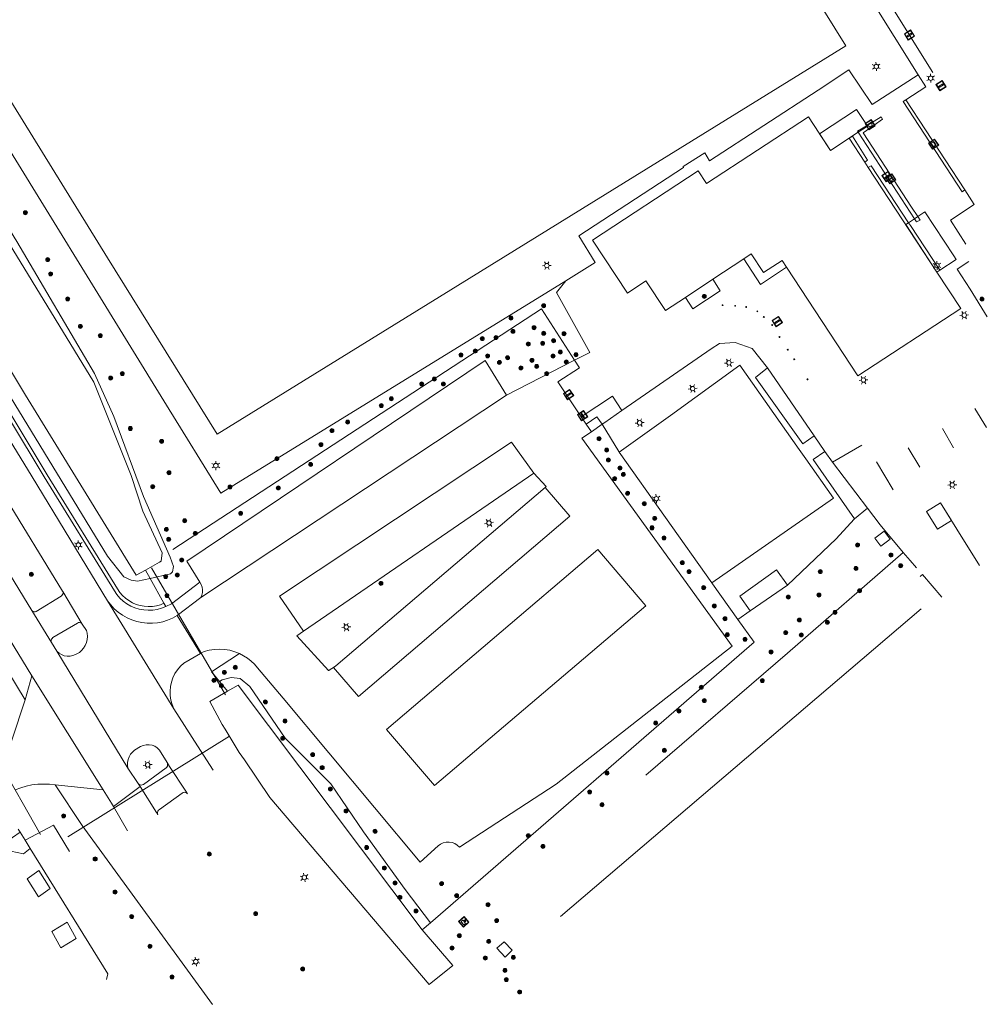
# Model space of a CAD drawing. Header units: metres. Extents: x 89872 to 94585, y 463299 to 469000.
# Tile 40 of 230: x 91341 to 91472, y 463831 to 463964. Entities that reach past the tile are written whole.
import ezdxf

# ---------------------------------------------------------------- set-up
doc = ezdxf.new("R2010")
doc.units = ezdxf.units.M
doc.layers.get('0').update_dxf_attribs({"linetype": 'CONTINUOUS'})
for name, color, linetype, lineweight in [('B-WE-BV-GELEIDECONSTRUCTIE-G', 251, 'CONTINUOUS', 13), ('B-WE-GK-BESCHOEIING-G', 251, 'CONTINUOUS', 13), ('B-WE-GK-KADEMUUR-G', 251, 'CONTINUOUS', 13), ('B-WE-GR-BEPLANTING_CULTUUR-G', 251, 'CONTINUOUS', 13), ('B-WE-GR-BOOM-S', 251, 'CONTINUOUS', 13), ('B-WE-GR-PLANTENBAK-S', 251, 'CONTINUOUS', 13), ('B-WE-IE-MEUBILAIR_WEGMEUBILAIR_FIETSREK-S', 251, 'CONTINUOUS', 13), ('B-WE-IE-MEUBILAIR_WEGMEUBILAIR_PAAL-G', 251, 'CONTINUOUS', 13), ('B-WE-IE-MEUBILAIR_WEGMEUBILAIR_VLAGGENMAST-S', 251, 'CONTINUOUS', 13), ('B-WE-IE-TERREINAFSCHEIDING-G', 251, 'CONTINUOUS', 13), ('B-WE-IE-TERREINAFSCHEIDING_KUNSTMATIG_HEKWERK-G', 251, 'CONTINUOUS', 13), ('B-WE-KL-ET_LS_OV_LICHTMAST-S', 251, 'CONTINUOUS', 13), ('B-WE-KL-POMP-G', 251, 'CONTINUOUS', 13), ('B-WE-KW-KUNSTWERK_DUIKER-G', 251, 'CONTINUOUS', 13), ('B-WE-OG-TOPOGRAFIE_BEBOUWING-GV', 251, 'CONTINUOUS', 13), ('B-WE-OG-TOPOGRAFIE_BEBOUWING_LUIFEL-GV', 251, 'CONTINUOUS', 13), ('B-WE-OG-TOPOGRAFIE_WATER-GV', 251, 'CONTINUOUS', 13), ('B-WE-VH-VERHARDING-GV', 251, 'CONTINUOUS', 13)]:
    doc.layers.add(name, color=color, linetype=linetype, lineweight=lineweight)

# ---------------------------------------------------------------- blocks, each defined once
blk = doc.blocks.new('Q_PAAL_STEEN')
for points in [[(-0.5, 0.5), (0.5, 0.5), (0.5, -0.5), (-0.5, -0.5)], [(-0.1, 0.3), (0.1, 0.3), (0.1, -0.3), (-0.1, -0.3)]]:
    blk.add_lwpolyline(points, close=True)
blk.add_lwpolyline([(-0.4, 0.5), (0.4, 0.5, -0.414214), (0.5, 0.4), (0.5, -0.4, -0.414214), (0.4, -0.5), (-0.4, -0.5, -0.414214), (-0.5, -0.4), (-0.5, 0.4), (-0.5, 0.4), (-0.5, 0.4), (-0.5, 0.4), (-0.5, 0.4), (-0.5, 0.5), (-0.5, 0.5), (-0.5, 0.5), (-0.5, 0.5), (-0.5, 0.5), (-0.5, 0.5), (-0.5, 0.5), (-0.5, 0.5), (-0.5, 0.5), (-0.4, 0.5), (-0.4, 0.5), (-0.4, 0.5), (-0.4, 0.5), (-0.4, 0.5)], format="xyb")
blk = doc.blocks.new('Q_PAALTJE')
at = {"xscale": 0.1, "yscale": 0.1, "zscale": 0.01}
blk.add_blockref('Q_PAAL_STEEN', (0, 0), dxfattribs=at)
blk = doc.blocks.new('Q_VLAGGENMAST')
for points in [[(-0.5, 0.5), (0.5, 0.5), (0.5, -0.5), (-0.5, -0.5)], [(-0.08, 0.33), (0.07, 0.33), (0.07, -0.33), (-0.08, -0.33)]]:
    blk.add_lwpolyline(points, close=True)
blk.add_lwpolyline([(-0.44, 0.46), (0.44, 0.46, -0.414214), (0.46, 0.44), (0.46, -0.44, -0.414214), (0.44, -0.46), (-0.44, -0.46, -0.414214), (-0.46, -0.44), (-0.46, 0.44), (-0.46, 0.44), (-0.46, 0.45), (-0.46, 0.45), (-0.46, 0.45), (-0.46, 0.45), (-0.46, 0.45), (-0.46, 0.45), (-0.46, 0.46), (-0.46, 0.46), (-0.46, 0.46), (-0.45, 0.46), (-0.45, 0.46), (-0.45, 0.46), (-0.45, 0.46), (-0.45, 0.46), (-0.45, 0.46), (-0.44, 0.46), (-0.44, 0.46)], format="xyb")
blk = doc.blocks.new('Q_LICHTMAST')
for points in [[(-0.26, 0.15), (-0.52, 0.3)], [(0, 0.3), (0, 0.6)], [(0.26, 0.15), (0.52, 0.3)], [(-0.26, -0.15), (-0.52, -0.3)], [(0, -0.3), (0, -0.6)], [(0.26, -0.15), (0.52, -0.3)]]:
    blk.add_lwpolyline(points)
blk.add_circle((0, 0), 0.3)
blk = doc.blocks.new('Q_POMP')
blk.add_lwpolyline([(-0.5, 0.5), (0.5, 0.5), (0.5, -0.5), (-0.5, -0.5)], close=True)
for points in [[(-0.44, 0.46), (0.44, 0.46, -0.414214), (0.46, 0.44), (0.46, -0.44, -0.414214), (0.44, -0.46), (-0.44, -0.46, -0.414214), (-0.46, -0.44), (-0.46, 0.44), (-0.46, 0.44), (-0.46, 0.45), (-0.46, 0.45), (-0.46, 0.45), (-0.46, 0.45), (-0.46, 0.45), (-0.46, 0.45), (-0.46, 0.46), (-0.46, 0.46), (-0.46, 0.46), (-0.45, 0.46), (-0.45, 0.46), (-0.45, 0.46), (-0.45, 0.46), (-0.45, 0.46), (-0.45, 0.46), (-0.44, 0.46), (-0.44, 0.46)], [(0.06, 0.23, 0.277885), (-0.25, 0.23)], [(0.2, -0.11, 0.696855), (0.28, -0.11)]]:
    blk.add_lwpolyline(points, format="xyb")
for points in [[(0.06, 0.05), (0.06, -0.32), (-0.25, -0.32), (-0.25, 0.23)], [(0.06, 0.23), (0.06, 0.12)], [(0.06, 0.12), (0.28, 0.12), (0.28, 0.05)], [(0.2, 0.05), (0.06, 0.05)], [(0.2, -0.11), (0.2, 0.05)], [(0.28, 0.05), (0.28, -0.11)]]:
    blk.add_lwpolyline(points)
blk = doc.blocks.new('Q_BOOM')
for radius in [0.27, 0.18, 0.09]:
    blk.add_circle((0, 0), radius)
blk = doc.blocks.new('Q_BLOEMBAK')
for points in [[(-0.5, 0.5), (0.5, 0.5), (0.5, -0.5), (-0.5, -0.5)], [(-0.34, 0.2), (0.33, 0.2), (0.19, -0.25), (-0.2, -0.25)]]:
    blk.add_lwpolyline(points, close=True)
blk.add_lwpolyline([(-0.44, 0.46), (0.44, 0.46, -0.414214), (0.46, 0.44), (0.46, -0.44, -0.414214), (0.44, -0.46), (-0.44, -0.46, -0.414214), (-0.46, -0.44), (-0.46, 0.44), (-0.46, 0.44), (-0.46, 0.45), (-0.46, 0.45), (-0.46, 0.45), (-0.46, 0.45), (-0.46, 0.45), (-0.46, 0.45), (-0.46, 0.46), (-0.46, 0.46), (-0.46, 0.46), (-0.45, 0.46), (-0.45, 0.46), (-0.45, 0.46), (-0.45, 0.46), (-0.45, 0.46), (-0.45, 0.46), (-0.44, 0.46), (-0.44, 0.46)], format="xyb")

msp = doc.modelspace()

# ---------------------------------------------------------------- linework, layer by layer
at = {"layer": 'B-WE-BV-GELEIDECONSTRUCTIE-G'}
for p, q in [((91413.75, 463915.24), (91416.92, 463910.49)), ((91416.92, 463910.49), (91417.59, 463909.48)), ((91434.61, 463888.01), (91451.06, 463899.47)), ((91366.67, 463871.96), (91369.06, 463873.35)), ((91369.06, 463873.35), (91370.47, 463874.17)), ((91396.5, 463842.04), (91395.37, 463841.06)), ((91399.54, 463836.27), (91396.32, 463833.69))]:
    msp.add_line(p, q, dxfattribs=at)
for points in [[(91323.75, 463959.66), (91350.95, 463915.16), (91356.02, 463902.54), (91357.59, 463897.72), (91360.21, 463892.09), (91360.06, 463890.95)], [(91416.03, 463918.15), (91416.69, 463917.11), (91413.75, 463915.24)], [(91438.39, 463917.49), (91429.02, 463910.65), (91422.06, 463905.69)], [(91451.06, 463899.47), (91447.33, 463904.79), (91446.39, 463906.06), (91438.39, 463917.49)], [(91422.41, 463911.33), (91421.17, 463913.3), (91416.92, 463910.49)]]:
    msp.add_lwpolyline(points, dxfattribs=at)
at = {"layer": 'B-WE-GK-BESCHOEIING-G'}
msp.add_line((91370.47, 463874.17), (91395.37, 463841.06), dxfattribs=at)
for points in [[(91356.69, 463889.06), (91341.72, 463913.43), (91333.26, 463927.39), (91315.26, 463957.11), (91313.41, 463962.3)], [(91368.73, 463868.25), (91368.34, 463868.88), (91366.67, 463871.96)], [(91396.32, 463833.69), (91374.79, 463858.98), (91371.33, 463864.07)]]:
    msp.add_lwpolyline(points, dxfattribs=at)
at = {"layer": 'B-WE-GK-KADEMUUR-G'}
msp.add_line((91357.93, 463889.76), (91356.69, 463889.06), dxfattribs=at)
for points in [[(91360.06, 463890.95), (91359.83, 463890.83), (91357.93, 463889.76)], [(91371.33, 463864.07), (91370.63, 463865.09), (91368.73, 463868.25)], [(91341.67, 463853.2), (91345.49, 463855.24), (91347.65, 463851.68)]]:
    msp.add_lwpolyline(points, dxfattribs=at)
at = {"layer": 'B-WE-GR-BEPLANTING_CULTUUR-G'}
for p, q in [((91463.95, 463957.93), (91459.16, 463965.59)), ((91460.85, 463953.38), (91468.82, 463941.19)), ((91419.76, 463909.48), (91418.29, 463908.48)), ((91422.06, 463905.69), (91434.61, 463888.01)), ((91453.89, 463896.68), (91455.67, 463898.11)), ((91460.5, 463892.14), (91444.83, 463878.53)), ((91358.57, 463888.61), (91357.93, 463889.76)), ((91360.45, 463885.26), (91358.57, 463888.61)), ((91439.78, 463884.23), (91444.83, 463887.73)), ((91360.7, 463884.82), (91360.45, 463885.26)), ((91414.12, 463842.9), (91462.94, 463884.51)), ((91425.66, 463862.02), (91444.83, 463878.53)), ((91366.88, 463875.99), (91367.14, 463875.68)), ((91367.14, 463875.68), (91367.97, 463874.67)), ((91369.06, 463873.35), (91367.97, 463874.67))]:
    msp.add_line(p, q, dxfattribs=at)
for points in [[(91452.71, 463960.68), (91418.92, 464014.97), (91333.85, 463962.61), (91352.8, 463932), (91367.66, 463908.14), (91452.71, 463960.68)], [(91360.79, 463912.06), (91334.45, 463954.84), (91329.36, 463963.11)], [(91456.55, 463949.93), (91455.09, 463948.92), (91461.63, 463938.84)], [(91321.19, 463941.56), (91330.7, 463925.79), (91344.66, 463902.65), (91354.16, 463887.2), (91354.48, 463886.74), (91354.85, 463886.32), (91355.26, 463885.94), (91355.71, 463885.62), (91356.19, 463885.34), (91356.7, 463885.12), (91357.23, 463884.96), (91357.78, 463884.86), (91358.33, 463884.82), (91358.89, 463884.84), (91359.44, 463884.93), (91359.97, 463885.07), (91360.45, 463885.26)], [(91414.82, 463928.89), (91368.13, 463900.14), (91360.79, 463912.06)], [(91422.06, 463905.69), (91422, 463905.8), (91419.76, 463909.48)], [(91434.61, 463888.01), (91434.68, 463887.9), (91438.13, 463883.05)], [(91438.13, 463883.05), (91440.31, 463879.98), (91396.5, 463842.04)]]:
    msp.add_lwpolyline(points, dxfattribs=at)
at = {"layer": 'B-WE-IE-MEUBILAIR_WEGMEUBILAIR_FIETSREK-S'}
for p, q in [((91470.18, 463911.6), (91471.77, 463909.04)), ((91467.29, 463906.28), (91465.81, 463908.89)), ((91461.17, 463906.28), (91462.72, 463903.7)), ((91459.15, 463900.62), (91456.86, 463904.39))]:
    msp.add_line(p, q, dxfattribs=at)
at = {"layer": 'B-WE-IE-TERREINAFSCHEIDING-G'}
for p, q in [((91462.52, 463956.77), (91435.37, 464000)), ((91463.95, 463957.93), (91464.48, 463957.09)), ((91340.74, 463854.72), (91340.99, 463854.31))]:
    msp.add_line(p, q, dxfattribs=at)
msp.add_lwpolyline([(91419.76, 463909.48), (91419.05, 463910.47), (91417.59, 463909.48)], dxfattribs=at)
at = {"layer": 'B-WE-IE-TERREINAFSCHEIDING_KUNSTMATIG_HEKWERK-G'}
msp.add_lwpolyline([(91361.64, 463892.56), (91411.55, 463925.11), (91416.03, 463918.15)], dxfattribs=at)
at = {"layer": 'B-WE-KW-KUNSTWERK_DUIKER-G'}
for p, q in [((91358.77, 463890.07), (91368.79, 463872.87)), ((91343.72, 463853.99), (91334, 463871.13)), ((91369.32, 463867.27), (91347.43, 463853.67))]:
    msp.add_line(p, q, dxfattribs=at)
at = {"layer": 'B-WE-OG-TOPOGRAFIE_BEBOUWING-GV'}
for p, q in [((91453.17, 463948.18), (91450.66, 463946.53)), ((91455.28, 463944.95), (91453.17, 463948.18)), ((91455.76, 463944.22), (91455.28, 463944.95)), ((91465.05, 463930.08), (91455.76, 463944.22)), ((91438.91, 463931.85), (91439.93, 463932.52)), ((91434.75, 463929.11), (91438.91, 463931.85)), ((91444.1, 463931.66), (91444.71, 463930.73)), ((91431.01, 463926.65), (91434.75, 463929.11)), ((91465.54, 463898.84), (91467.75, 463895.3)), ((91467.75, 463895.3), (91470.8, 463890.39)), ((91341.67, 463853.2), (91340.99, 463854.31)), ((91342.36, 463852.07), (91341.67, 463853.2)), ((91341.93, 463848), (91343.49, 463845.54)), ((91405.51, 463838.58), (91406.61, 463837.38))]:
    msp.add_line(p, q, dxfattribs=at)
for points in [[(91450.66, 463946.53), (91447.67, 463951.09), (91433.89, 463942.04), (91432.73, 463943.79), (91418.45, 463934.41), (91423.17, 463927.23), (91425.67, 463928.87), (91428.3, 463924.87), (91431.01, 463926.65)], [(91444.71, 463930.73), (91454.34, 463916.05), (91468.27, 463925.16), (91465.05, 463930.08)], [(91340.99, 463854.31), (91338.93, 463852.85), (91339.72, 463851.72), (91341.42, 463851.38), (91342.36, 463852.07)], [(91343.49, 463845.54), (91345.06, 463846.68), (91343.52, 463849.11), (91341.93, 463848)], [(91345.28, 463840.84), (91346.48, 463838.66), (91348.57, 463839.92), (91347.34, 463842.14), (91345.28, 463840.84)], [(91406.61, 463837.38), (91407.58, 463838.35), (91406.48, 463839.47), (91405.51, 463838.58)]]:
    msp.add_lwpolyline(points, dxfattribs=at)
at = {"layer": 'B-WE-OG-TOPOGRAFIE_BEBOUWING_LUIFEL-GV'}
for p, q in [((91455.61, 463949.92), (91454.19, 463952.09)), ((91450.66, 463946.53), (91454.41, 463949)), ((91462.02, 463937.29), (91461.2, 463936.75)), ((91462.46, 463937.58), (91462.02, 463937.29)), ((91463.43, 463938.22), (91462.46, 463937.58)), ((91467.35, 463932.25), (91463.43, 463938.22)), ((91465.05, 463930.08), (91465.43, 463930.33)), ((91465.43, 463930.33), (91465.43, 463930.33))]:
    msp.add_line(p, q, dxfattribs=at)
for points in [[(91454.19, 463952.09), (91449.18, 463948.79), (91450.66, 463946.53)], [(91454.41, 463949), (91455.67, 463949.83), (91455.61, 463949.92)], [(91461.2, 463936.75), (91460.83, 463936.5), (91465.05, 463930.08)], [(91439.93, 463932.52), (91438.91, 463931.85), (91438.91, 463931.85)], [(91439.93, 463932.52), (91441.58, 463930), (91444.1, 463931.66)], [(91465.43, 463930.33), (91467.65, 463931.79), (91467.35, 463932.25)], [(91438.91, 463931.85), (91441.17, 463928.4), (91444.71, 463930.73)], [(91444.71, 463930.73), (91444.71, 463930.73), (91444.1, 463931.66)], [(91465.54, 463898.84), (91463.64, 463897.66), (91465.12, 463895.29), (91467.01, 463896.47), (91465.54, 463898.84)]]:
    msp.add_lwpolyline(points, dxfattribs=at)
at = {"layer": 'B-WE-OG-TOPOGRAFIE_WATER-GV'}
for p, q in [((91342.36, 463852.07), (91352.84, 463835.15)), ((91395.37, 463841.06), (91399.54, 463836.27)), ((91352.84, 463835.15), (91352.67, 463834.38))]:
    msp.add_line(p, q, dxfattribs=at)
for points in [[(91313.16, 463958.59), (91315.96, 463953.7), (91320.8, 463944.72), (91323.74, 463939.45), (91335.09, 463920.62), (91352.8, 463891.64), (91355.01, 463888.86), (91356, 463888.4), (91356.88, 463888.25), (91358.57, 463888.61)], [(91358.57, 463888.61), (91361.32, 463889.23), (91361.62, 463889.5), (91361.75, 463890.23), (91361.28, 463891.52), (91357.67, 463899.72), (91353.66, 463910.54), (91351.04, 463916.36), (91340.53, 463934.19), (91333.9, 463944.95)], [(91383.04, 463860.82), (91376.85, 463867.01), (91372.09, 463874.02), (91370.75, 463875.08), (91369.55, 463875.2), (91368.33, 463874.89), (91367.97, 463874.67)], [(91396.5, 463842.04), (91393.07, 463846.54), (91387.47, 463854.33), (91383.04, 463860.82)]]:
    msp.add_lwpolyline(points, dxfattribs=at)
at = {"layer": 'B-WE-VH-VERHARDING-GV'}
for p, q in [((91462.52, 463956.77), (91463.54, 463955.13)), ((91463.54, 463955.13), (91460.85, 463953.38)), ((91460.85, 463953.38), (91460.48, 463953.13)), ((91457.5, 463951.08), (91455.61, 463949.92)), ((91454.41, 463949), (91462.02, 463937.29)), ((91462.46, 463937.58), (91461.63, 463938.84)), ((91462.02, 463937.29), (91462.28, 463936.89)), ((91461.47, 463936.36), (91461.2, 463936.75)), ((91465.43, 463930.33), (91461.47, 463936.36)), ((91465.05, 463930.08), (91465.43, 463930.33)), ((91465.43, 463930.33), (91465.43, 463930.33)), ((91327.98, 463926.31), (91342.6, 463902.35)), ((91341.68, 463872.18), (91313.76, 463917.91)), ((91406.81, 463913.43), (91416.03, 463918.15)), ((91448.43, 463907.94), (91442.12, 463917.13)), ((91406.81, 463913.43), (91365.44, 463886.04)), ((91417.59, 463909.48), (91418.29, 463908.48)), ((91418.29, 463908.48), (91417.01, 463907.61)), ((91448.43, 463907.94), (91449.89, 463905.82)), ((91450.93, 463904.37), (91454.91, 463906.66)), ((91450.93, 463904.37), (91449.89, 463905.82)), ((91455.67, 463898.11), (91450.93, 463904.37)), ((91410.51, 463902.87), (91379.33, 463881.48)), ((91352.81, 463885.6), (91342.6, 463902.35)), ((91463.08, 463889.15), (91462.77, 463888.88)), ((91465.73, 463886.08), (91463.08, 463889.15)), ((91346.75, 463886.86), (91349.39, 463882.45)), ((91361.79, 463870.99), (91352.81, 463885.6)), ((91365.44, 463886.04), (91362.23, 463883.6)), ((91342.59, 463884.29), (91345.25, 463879.96)), ((91439.78, 463884.23), (91438.13, 463883.05)), ((91365.39, 463878.45), (91362.23, 463883.6)), ((91349.39, 463882.45), (91349.96, 463881.6)), ((91379.33, 463881.48), (91378.41, 463880.85)), ((91345.95, 463878.79), (91345.25, 463879.96)), ((91345.95, 463878.79), (91355.56, 463862.97)), ((91370.67, 463878.46), (91366.88, 463875.99)), ((91342.56, 463875.45), (91341.68, 463872.18)), ((91352.23, 463860.01), (91342.56, 463875.45)), ((91361.79, 463870.99), (91364.99, 463865.99)), ((91359.84, 463865.41), (91360.87, 463863.7)), ((91364.99, 463865.99), (91367.12, 463862.67)), ((91356.94, 463860.89), (91355.56, 463862.97)), ((91360.87, 463863.7), (91361.2, 463863.2)), ((91361.2, 463863.2), (91363.43, 463859.82)), ((91345.72, 463860.7), (91352.23, 463860.01)), ((91357.21, 463860.48), (91353.6, 463857.79)), ((91356.94, 463860.89), (91357.21, 463860.48)), ((91359.44, 463856.95), (91357.21, 463860.48)), ((91363.43, 463859.82), (91363.64, 463859.5)), ((91355.52, 463854.49), (91353.6, 463857.79)), ((91359.63, 463856.65), (91359.44, 463856.95))]:
    msp.add_line(p, q, dxfattribs=at)
for points in [[(91414.82, 463928.89), (91418.82, 463931.35), (91416.59, 463934.96), (91430.76, 463944.2), (91430.72, 463944.35), (91433.66, 463946.2), (91434.27, 463945.14), (91448.97, 463954.7), (91453.14, 463957.42), (91456.29, 463952.76), (91462.52, 463956.77)], [(91460.48, 463953.13), (91468.47, 463940.93), (91468.82, 463941.19)], [(91456.55, 463949.93), (91457.71, 463950.75), (91457.5, 463951.08)], [(91455.61, 463949.92), (91454.32, 463949.13), (91454.41, 463949)], [(91455.28, 463944.95), (91455.67, 463945.22), (91453.61, 463948.44), (91453.17, 463948.18)], [(91461.2, 463936.75), (91456.15, 463944.44), (91455.76, 463944.22)], [(91468.82, 463941.19), (91470.1, 463939.23), (91466.9, 463937.08), (91468.97, 463933.86)], [(91321.93, 463939.36), (91330.27, 463925.53), (91344.23, 463902.39), (91353.74, 463886.93), (91354.09, 463886.43), (91354.49, 463885.97), (91354.94, 463885.56), (91355.44, 463885.2), (91355.97, 463884.89), (91356.53, 463884.65), (91357.11, 463884.47), (91357.72, 463884.36), (91358.33, 463884.32), (91358.94, 463884.34), (91359.54, 463884.44), (91360.13, 463884.6), (91360.7, 463884.82)], [(91462.28, 463936.89), (91462.78, 463937.08), (91462.46, 463937.58)], [(91342.59, 463884.29), (91313.78, 463931.4), (91313.3, 463932.14), (91312.75, 463932.83), (91312.15, 463933.48), (91311.5, 463934.07), (91310.79, 463934.6), (91310.05, 463935.06), (91309.26, 463935.46), (91308.45, 463935.79), (91307.6, 463936.05), (91306.74, 463936.23), (91305.87, 463936.34), (91304.99, 463936.37), (91304.11, 463936.33), (91303.24, 463936.2), (91302.38, 463936.01), (91301.54, 463935.73), (91300.73, 463935.39), (91292.12, 463929.99)], [(91469.37, 463931.5), (91467.78, 463930.46), (91469.56, 463927.74), (91471.87, 463924.01)], [(91294.5, 463926.12), (91295.41, 463926.64), (91296.35, 463927.09), (91297.31, 463927.47), (91298.31, 463927.78), (91299.32, 463928.02), (91300.35, 463928.19), (91301.39, 463928.28), (91302.43, 463928.3), (91303.47, 463928.24), (91304.51, 463928.11), (91305.53, 463927.91), (91306.54, 463927.63), (91307.52, 463927.28), (91308.47, 463926.86), (91309.39, 463926.38), (91310.28, 463925.83), (91311.12, 463925.21), (91311.92, 463924.54), (91312.67, 463923.81), (91313.36, 463923.04), (91314, 463922.21), (91314.57, 463921.34), (91342.56, 463875.45)], [(91416.03, 463918.15), (91418.07, 463919.19), (91413.57, 463927.31), (91414.82, 463928.89)], [(91431.01, 463926.65), (91432.01, 463925.1), (91435.73, 463927.54), (91434.75, 463929.11)], [(91422.41, 463911.33), (91434.49, 463919.71), (91435.64, 463920.41), (91437.76, 463920.53), (91440.07, 463919.75), (91442.12, 463917.13)], [(91365.32, 463888.12), (91363.56, 463890.98), (91403.93, 463918.12), (91406.81, 463913.43)], [(91442.12, 463917.13), (91440.49, 463915.8), (91446.92, 463906.85), (91448.43, 463907.94)], [(91419.76, 463909.48), (91420.1, 463909.73), (91422.41, 463911.33)], [(91417.01, 463907.61), (91437.35, 463879.48), (91413.54, 463860.81), (91400.43, 463852.27), (91400.14, 463852.54), (91399.8, 463852.74), (91399.43, 463852.88), (91399.04, 463852.95), (91398.64, 463852.93), (91398.25, 463852.85), (91397.89, 463852.68), (91397.57, 463852.46), (91395.12, 463850.25), (91376.58, 463872.43), (91373.13, 463876.53), (91372.71, 463877.01)], [(91379.33, 463881.48), (91376.09, 463886.22), (91407.47, 463907.04), (91410.51, 463902.87)], [(91449.89, 463905.82), (91448.3, 463904.7), (91453.89, 463896.68)], [(91412.05, 463900.94), (91412.18, 463901.05), (91410.51, 463902.87)], [(91338.73, 463899.99), (91346.72, 463886.9), (91346.75, 463886.86)], [(91412.05, 463900.94), (91415.38, 463897.03), (91386.76, 463872.67), (91383.38, 463876.59)], [(91383.38, 463876.59), (91383.69, 463876.79), (91412.05, 463900.94)], [(91460.5, 463892.14), (91457.37, 463895.86), (91455.67, 463898.11)], [(91453.89, 463896.68), (91453.37, 463896.1), (91451.43, 463893.97), (91444.83, 463887.73)], [(91457.91, 463895), (91456.64, 463894.07), (91457.45, 463892.99), (91458.72, 463893.92), (91457.91, 463895)], [(91390.58, 463868.2), (91397.06, 463860.59), (91425.66, 463884.92), (91419.18, 463892.54), (91390.58, 463868.2)], [(91462.3, 463890.08), (91461.44, 463891.03), (91460.5, 463892.14)], [(91444.83, 463887.73), (91443.34, 463889.8), (91438.4, 463886.22), (91439.78, 463884.23)], [(91360.7, 463884.82), (91361.49, 463885.18), (91365.32, 463888.12)], [(91365.32, 463888.12), (91365.5, 463887.81), (91365.62, 463887.46), (91365.68, 463887.1), (91365.66, 463886.73), (91365.58, 463886.37), (91365.44, 463886.04)], [(91346.75, 463886.86), (91346.79, 463886.72), (91346.79, 463886.57), (91346.74, 463886.43), (91346.65, 463886.31), (91346.54, 463886.22), (91343.14, 463884.16), (91343.02, 463884.12), (91342.9, 463884.11), (91342.78, 463884.14), (91342.67, 463884.2), (91342.59, 463884.29)], [(91362.23, 463883.6), (91361.61, 463883.26), (91360.95, 463882.98), (91360.28, 463882.77), (91359.58, 463882.63), (91358.88, 463882.57), (91358.17, 463882.57), (91357.47, 463882.65), (91356.77, 463882.79), (91356.1, 463883.01), (91355.45, 463883.29), (91354.83, 463883.64), (91354.25, 463884.05), (91353.72, 463884.52), (91353.24, 463885.04), (91352.81, 463885.6)], [(91345.25, 463879.96), (91345.19, 463880.1), (91345.19, 463880.25), (91345.22, 463880.39), (91345.3, 463880.52), (91345.41, 463880.62), (91348.76, 463882.59), (91348.89, 463882.65), (91349.04, 463882.66), (91349.17, 463882.63), (91349.3, 463882.56), (91349.39, 463882.45)], [(91349.96, 463881.6), (91350.05, 463881.2), (91350.09, 463880.78), (91350.05, 463880.36), (91349.96, 463879.95), (91349.8, 463879.57), (91349.58, 463879.21), (91349.31, 463878.89), (91349, 463878.61), (91348.5, 463878.32), (91348.13, 463878.18), (91347.74, 463878.1), (91347.34, 463878.1), (91346.95, 463878.17), (91346.58, 463878.32), (91346.25, 463878.52), (91345.95, 463878.79)], [(91378.41, 463880.85), (91382.7, 463876.15), (91382.78, 463876.15), (91382.96, 463876.31), (91383.38, 463876.59)], [(91370.67, 463878.46), (91370.02, 463878.71), (91369.35, 463878.9), (91368.66, 463879.01), (91367.97, 463879.05), (91367.27, 463879.03), (91366.58, 463878.92), (91365.91, 463878.75), (91365.39, 463878.45)], [(91365.39, 463878.45), (91363.13, 463877.16), (91362.68, 463876.74), (91362.28, 463876.27), (91361.94, 463875.75), (91361.66, 463875.19), (91361.46, 463874.61), (91361.33, 463874.01), (91361.27, 463873.39), (91361.29, 463872.77), (91361.38, 463872.16), (91361.55, 463871.56), (91361.79, 463870.99)], [(91372.71, 463877.01), (91372.26, 463877.44), (91371.76, 463877.83), (91371.23, 463878.17), (91370.67, 463878.46)], [(91337.25, 463865.15), (91339.87, 463866.75), (91341.68, 463872.18)], [(91355.56, 463862.97), (91355.51, 463863.35), (91355.53, 463863.74), (91355.6, 463864.13), (91355.74, 463864.49), (91355.94, 463864.83), (91356.18, 463865.13), (91356.47, 463865.39), (91357.29, 463865.87), (91357.65, 463866.03), (91358.04, 463866.12), (91358.44, 463866.13), (91358.84, 463866.06), (91359.21, 463865.91), (91359.55, 463865.69), (91359.84, 463865.41)], [(91360.87, 463863.7), (91360.93, 463863.55), (91360.95, 463863.39), (91360.92, 463863.24), (91360.85, 463863.1), (91360.74, 463862.99), (91357.66, 463860.74), (91357.51, 463860.68), (91357.35, 463860.67), (91357.19, 463860.7), (91357.06, 463860.78), (91356.94, 463860.89)], [(91345.72, 463860.7), (91344.94, 463860.78), (91344.16, 463860.81), (91343.37, 463860.77), (91342.59, 463860.68), (91341.82, 463860.52), (91341.07, 463860.31), (91340.33, 463860.04)], [(91367.01, 463831), (91349.38, 463855.2), (91345.72, 463860.7)], [(91353.6, 463857.79), (91353.35, 463858.22), (91352.23, 463860.01)], [(91359.63, 463856.65), (91359.58, 463856.81), (91359.57, 463856.97), (91359.61, 463857.13), (91359.7, 463857.27), (91359.83, 463857.37), (91362.92, 463859.58), (91363.06, 463859.67), (91363.22, 463859.7), (91363.38, 463859.68), (91363.52, 463859.61), (91363.64, 463859.5)]]:
    msp.add_lwpolyline(points, dxfattribs=at)

# ---------------------------------------------------------------- block references
at = {"layer": 'B-WE-GR-BOOM-S'}
for p, rotation in [((91341.69, 463938.1), 121.6237876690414), ((91344.72, 463931.76), 120.5208411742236), ((91345.1, 463929.83), 120.5208411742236), ((91347.42, 463926.45), 120.5208411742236), ((91433.56, 463926.79), 33.22243011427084), ((91471.14, 463926.41), 121.767407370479), ((91411.82, 463925.52), 31.62413694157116), ((91407.41, 463923.84), 31.62413694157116), ((91349.14, 463922.73), 120.5208411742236), ((91410.53, 463922.54), 31.62413694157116), ((91351.83, 463921.49), 121.6237876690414), ((91403.53, 463921.07), 31.62413694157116), ((91405.37, 463921.22), 31.62413694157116), ((91407.68, 463922.07), 31.62413694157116), ((91411.84, 463921.8), 118.9946587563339), ((91414.6, 463921.73), 118.9946587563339), ((91409.74, 463920.34), 31.62413694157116), ((91411.7, 463920.45), 27.08970953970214), ((91413.17, 463920.78), 118.9946587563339), ((91400.64, 463918.87), 31.62413694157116), ((91402.57, 463919.4), 31.62413694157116), ((91404.24, 463918.74), 33.91090851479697), ((91406.95, 463918.48), 121.5529413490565), ((91413.1, 463918.71), 27.08970953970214), ((91414.08, 463919.24), 27.08970953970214), ((91416.2, 463918.88), 27.10124090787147), ((91405.85, 463917.85), 121.5529413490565), ((91408.75, 463917.11), 27.08970953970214), ((91410.25, 463918.12), 27.08970953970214), ((91410.89, 463917.3), 27.08970953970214), ((91414.9, 463917.91), 27.08970953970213), ((91353.25, 463915.74), 114.2212000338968), ((91354.81, 463916.35), 121.6237876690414), ((91397.04, 463915.59), 33.91090851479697), ((91412.26, 463916.35), 27.08970953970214), ((91395.33, 463914.95), 31.62413694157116), ((91398.26, 463914.93), 33.91090851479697), ((91391.22, 463912.93), 31.62413694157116), ((91389.86, 463912.02), 31.62413694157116), ((91355.9, 463908.91), 110.3491748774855), ((91385.3, 463909.77), 31.62413694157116), ((91383.17, 463908.62), 31.62413694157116), ((91360.13, 463907.16), 121.6243976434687), ((91381.7, 463906.71), 31.62413694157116), ((91419.34, 463907.53), 121.3563748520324), ((91420.36, 463905.98), 121.3563748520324), ((91375.73, 463904.85), 31.62413694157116), ((91380.29, 463904.04), 33.91090851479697), ((91420.59, 463904.65), 125.8693914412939), ((91422.16, 463903.56), 125.3616275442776), ((91361.12, 463902.93), 110.3491748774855), ((91422.63, 463902.69), 125.3616275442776), ((91358.93, 463901.03), 110.3491748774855), ((91369.4, 463901.01), 31.62413694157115), ((91421.46, 463902.14), 125.8693914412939), ((91375.92, 463900.87), 33.91090851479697), ((91423.19, 463900.15), 125.8693914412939), ((91425.45, 463898.73), 125.3616275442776), ((91370.83, 463897.45), 33.91090851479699), ((91363.26, 463896.42), 113.7708150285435), ((91426.86, 463896.75), 125.3616275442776), ((91360.79, 463895.25), 113.7708150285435), ((91364.68, 463894.72), 33.91090851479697), ((91426.5, 463895.47), 125.8693914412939), ((91361.1, 463893.92), 113.7708150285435), ((91428.12, 463894.11), 125.8693914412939), ((91454.31, 463893.16), 36.31047146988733), ((91458.82, 463891.79), 40.98889763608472), ((91362.85, 463891.11), 121.5526619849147), ((91430.59, 463890.77), 125.8693914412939), ((91460.16, 463890.35), 40.98889763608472), ((91342.51, 463889.18), 121.4150364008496), ((91362.25, 463889.08), 79.59072634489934), ((91431.51, 463889.55), 125.8693914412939), ((91449.27, 463889.55), 43.34812436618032), ((91454.09, 463889.97), 40.98889763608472), ((91360.69, 463888.88), 12.66996806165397), ((91389.8, 463887.96), 34.44966755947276), ((91360.86, 463886.31), 119.304992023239), ((91433.5, 463887.38), 125.3616275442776), ((91449.09, 463886.37), 40.98889763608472), ((91454.59, 463886.96), 40.98889763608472), ((91444.94, 463886.11), 34.78357287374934), ((91434.93, 463884.88), 125.8693914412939), ((91451.27, 463884.02), 40.98889763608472), ((91436.36, 463883.18), 125.8693914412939), ((91446.42, 463883), 40.98889763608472), ((91450.23, 463882.69), 40.98889763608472), ((91436.68, 463881), 125.8693914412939), ((91444.59, 463881.29), 40.98889763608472), ((91446.7, 463880.98), 40.98889763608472), ((91439.09, 463880.4), 125.3660651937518), ((91442.61, 463878.66), 40.73101014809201), ((91368.63, 463875.91), 14.51983342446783), ((91370.1, 463876.61), 33.06375526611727), ((91367.2, 463874.83), 129.5243256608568), ((91441.42, 463874.81), 40.73101014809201), ((91368.23, 463874.11), 129.5239167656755), ((91433.17, 463873.9), 40.89600256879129), ((91374.18, 463871.92), 124.1083322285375), ((91433.57, 463872.09), 40.89600256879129), ((91430.14, 463870.68), 40.89600256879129), ((91376.83, 463869.32), 124.1083322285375), ((91427, 463869.05), 40.89600256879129), ((91376.52, 463866.99), 124.1083322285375), ((91428.17, 463865.38), 40.73101014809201), ((91380.56, 463864.79), 135.0370008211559), ((91381.86, 463863.03), 135.0370008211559), ((91420.42, 463862.28), 40.89600256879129), ((91382.97, 463860.13), 124.3150875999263), ((91418.05, 463859.75), 40.8960025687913), ((91385.1, 463857.16), 124.3150875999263), ((91419.75, 463858), 41.74016853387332), ((91346.86, 463856.5), 123.9810671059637), ((91389.02, 463854.42), 125.7112377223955), ((91409.75, 463853.82), 40.89600256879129), ((91387.87, 463852.22), 126.9432100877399), ((91411.74, 463852.37), 41.74016853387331), ((91351.14, 463850.67), 123.9810671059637), ((91366.57, 463851.32), 125.2798285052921), ((91390.29, 463849.44), 125.7112377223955), ((91391.72, 463847.42), 125.7112377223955), ((91398.02, 463847.34), 40.8960025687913), ((91353.84, 463846.19), 123.9810671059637), ((91392.37, 463845.48), 126.9432100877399), ((91400.05, 463845.71), 40.8960025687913), ((91394.57, 463843.63), 127.3542242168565), ((91404.32, 463844.48), 130.0308941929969), ((91356.09, 463842.88), 123.9810671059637), ((91372.86, 463843.27), 128.1649640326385), ((91405.46, 463842.34), 130.0308941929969), ((91400.41, 463840.29), 127.3542122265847), ((91358.54, 463838.87), 123.9810671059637), ((91399.44, 463838.62), 127.3542122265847), ((91404.41, 463839.51), 132.623426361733), ((91403.92, 463837.26), 42.62560624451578), ((91407.74, 463837.34), 44.58567823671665), ((91379.21, 463835.79), 130.3733501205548), ((91361.54, 463834.72), 127.0506408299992), ((91406.6, 463835.58), 44.58567823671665), ((91406.78, 463834.36), 132.623426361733), ((91408.57, 463832.67), 131.3029041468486)]:
    msp.add_blockref('Q_BOOM', p, dxfattribs=dict(at, rotation=rotation))
at = {"layer": 'B-WE-GR-PLANTENBAK-S'}
for p, rotation in [((91456.01, 463950.01), 31.58333148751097), ((91464.6, 463947.38), 123.1835793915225), ((91458.81, 463942.69), 123.0097175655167)]:
    msp.add_blockref('Q_BLOEMBAK', p, dxfattribs=dict(at, rotation=rotation))
at = {"layer": 'B-WE-IE-MEUBILAIR_WEGMEUBILAIR_PAAL-G'}
for p, rotation in [((91436.05, 463925.59), 11.30993247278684), ((91437.74, 463925.5), 174.0684730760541), ((91439.24, 463925.35), 157.6024020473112), ((91440.74, 463924.77), 157.6024020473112), ((91441.63, 463924), 137.8155566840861), ((91442.76, 463922.9), 123.3705564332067), ((91443.75, 463921.27), 123.3705564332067), ((91444.87, 463919.59), 123.3705564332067), ((91445.75, 463918.25), 123.3705564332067), ((91447.54, 463915.55), 123.3705564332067)]:
    msp.add_blockref('Q_PAALTJE', p, dxfattribs=dict(at, rotation=rotation))
at = {"layer": 'B-WE-IE-MEUBILAIR_WEGMEUBILAIR_VLAGGENMAST-S'}
for p, rotation in [((91461.34, 463962.15), 122.0188281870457), ((91465.6, 463955.3), 121.8892214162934), ((91458.31, 463942.99), 123.0097175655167), ((91443.45, 463923.38), 123.3705564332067), ((91415.21, 463913.5), 123.6594756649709), ((91417.1, 463910.65), 33.53430513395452)]:
    msp.add_blockref('Q_VLAGGENMAST', p, dxfattribs=dict(at, rotation=rotation))
at = {"layer": 'B-WE-KL-ET_LS_OV_LICHTMAST-S'}
for p, rotation in [((91456.85, 463957.88), 124.0402369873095), ((91464.21, 463956.3), 121.8892214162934), ((91412.27, 463930.95), 31.62413694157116), ((91465.06, 463930.96), 123.3352926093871), ((91468.75, 463924.24), 33.20300830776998), ((91436.91, 463917.8), 36.1109266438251), ((91455.11, 463915.46), 33.20300830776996), ((91431.99, 463914.31), 36.1109266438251), ((91424.83, 463909.68), 35.46912170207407), ((91367.47, 463903.89), 121.6243976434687), ((91467.13, 463901.28), 31.63828357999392), ((91427.07, 463899.41), 125.3616275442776), ((91404.44, 463896.13), 40.41072326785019), ((91348.86, 463893.16), 121.3820688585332), ((91385.12, 463882.05), 34.44966755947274), ((91358.24, 463863.4), 36.16098379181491), ((91379.45, 463848.16), 130.3414885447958), ((91364.76, 463836.78), 128.0798801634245)]:
    msp.add_blockref('Q_LICHTMAST', p, dxfattribs=dict(at, rotation=rotation))
at = {"layer": 'B-WE-KL-POMP-G', "rotation": 40.8960025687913}
msp.add_blockref('Q_POMP', (91401.02, 463842.16), dxfattribs=at)

doc.saveas('drawing.dxf')
